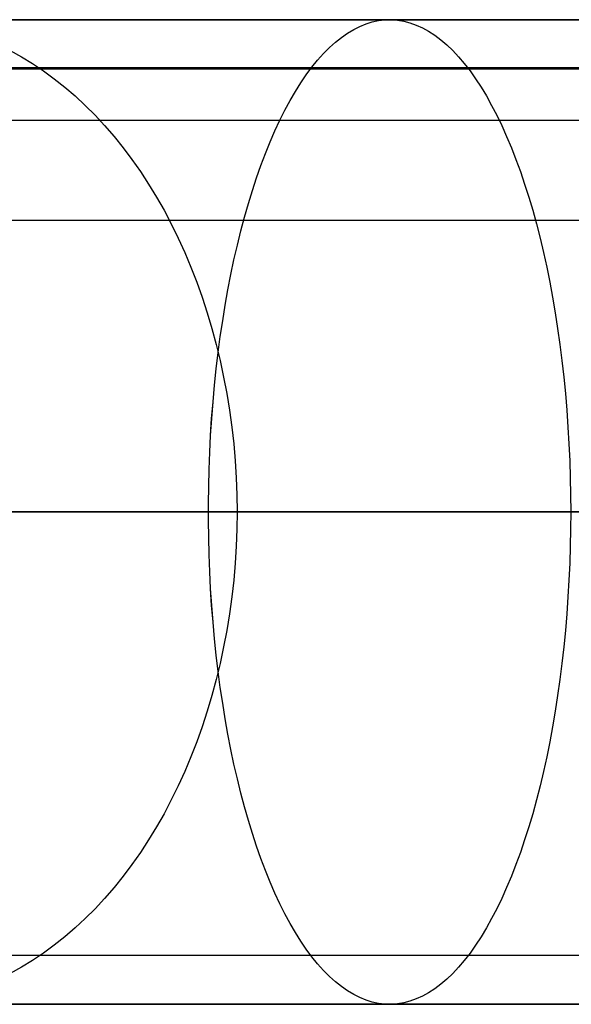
# Model space of a CAD drawing. Header units: millimetres. Extents: x -5 to 795, y 0 to 250.
# Tile 23 of 55: x 5.72 to 11.33, y 240 to 250. Entities that reach past the tile are written whole.
import ezdxf

# ---------------------------------------------------------------- set-up
doc = ezdxf.new("R2010")
doc.units = ezdxf.units.MM
doc.layers.add('Plant box - Two tier - Ferm Living', color=7, linetype='Continuous', true_color=0x000000)

msp = doc.modelspace()

# ---------------------------------------------------------------- linework, layer by layer
at = {"layer": 'Plant box - Two tier - Ferm Living'}
for p, q in [((795, 250, 680), (-5, 250, 680)), ((795, 250, 715), (-5, 250, 715)), ((-3, 250, 750), (793, 250, 750)), ((5.936, 250, 671.798), (5.534, 250, 671.481)), ((5.534, 250, 8.364), (5.936, 250, 8.048)), ((6.35, 250, 672.1), (5.936, 250, 671.798)), ((5.936, 250, 8.048), (6.35, 250, 7.745)), ((6.773, 250, 672.389), (6.35, 250, 672.1)), ((6.35, 250, 7.745), (6.773, 250, 7.457)), ((7.206, 250, 672.662), (6.773, 250, 672.389)), ((6.773, 250, 7.457), (7.206, 250, 7.184)), ((7.648, 250, 672.921), (7.206, 250, 672.662)), ((7.206, 250, 7.184), (7.648, 250, 6.925)), ((8.099, 250, 673.164), (7.648, 250, 672.921)), ((7.648, 250, 6.925), (8.099, 250, 6.682)), ((8.558, 250, 673.392), (8.099, 250, 673.164)), ((8.099, 250, 6.682), (8.558, 250, 6.454)), ((9.024, 250, 673.604), (8.558, 250, 673.392)), ((8.558, 250, 6.454), (9.024, 250, 6.242)), ((9.497, 250, 673.8), (9.024, 250, 673.604)), ((9.024, 250, 6.242), (9.497, 250, 6.046)), ((9.051, 249.863, 674.872), (9.114, 249.901, 674.714)), ((9.051, 249.863, 4.974), (9.114, 249.901, 5.131)), ((9.114, 249.901, 674.714), (9.176, 249.932, 674.556)), ((9.114, 249.901, 5.131), (9.176, 249.932, 5.29)), ((9.176, 249.932, 674.556), (9.24, 249.958, 674.396)), ((9.176, 249.932, 5.29), (9.24, 249.958, 5.45)), ((9.24, 249.958, 674.396), (9.303, 249.977, 674.236)), ((9.24, 249.958, 5.45), (9.303, 249.977, 5.61)), ((9.303, 249.977, 674.236), (9.367, 249.991, 674.075)), ((9.303, 249.977, 5.61), (9.367, 249.991, 5.771)), ((9.367, 249.991, 674.075), (9.431, 249.998, 673.914)), ((9.367, 249.991, 5.771), (9.431, 249.998, 5.932)), ((9.431, 249.998, 673.914), (9.495, 250, 673.752)), ((9.431, 249.998, 5.932), (9.495, 250, 6.093)), ((9.495, 250, 673.752), (9.558, 249.995, 673.591)), ((9.495, 250, 6.093), (9.558, 249.995, 6.255)), ((9.977, 250, 673.98), (9.497, 250, 673.8)), ((9.497, 250, 6.046), (9.977, 250, 5.866)), ((9.558, 249.995, 673.591), (9.622, 249.985, 673.43)), ((9.558, 249.995, 6.255), (9.622, 249.985, 6.416)), ((9.622, 249.985, 673.43), (9.686, 249.968, 673.269)), ((9.622, 249.985, 6.416), (9.686, 249.968, 6.577)), ((9.686, 249.968, 673.269), (9.749, 249.946, 673.109)), ((9.686, 249.968, 6.577), (9.749, 249.946, 6.737)), ((9.749, 249.946, 673.109), (9.812, 249.917, 672.95)), ((9.749, 249.946, 6.737), (9.812, 249.917, 6.896)), ((9.812, 249.917, 672.95), (9.875, 249.883, 672.792)), ((9.812, 249.917, 6.896), (9.875, 249.883, 7.054)), ((10.462, 250, 674.143), (9.977, 250, 673.98)), ((9.977, 250, 5.866), (10.462, 250, 5.703)), ((10.953, 250, 674.29), (10.462, 250, 674.143)), ((10.462, 250, 5.703), (10.953, 250, 5.556)), ((11.449, 250, 674.419), (10.953, 250, 674.29)), ((10.953, 250, 5.556), (11.449, 250, 5.426)), ((8.928, 249.771, 675.183), (8.989, 249.82, 675.028)), ((8.928, 249.771, 4.663), (8.989, 249.82, 4.817)), ((8.989, 249.82, 675.028), (9.051, 249.863, 674.872)), ((8.989, 249.82, 4.817), (9.051, 249.863, 4.974)), ((9.875, 249.883, 672.792), (9.937, 249.843, 672.635)), ((9.875, 249.883, 7.054), (9.937, 249.843, 7.211)), ((9.937, 249.843, 672.635), (9.998, 249.796, 672.479)), ((9.937, 249.843, 7.211), (9.998, 249.796, 7.366)), ((8.808, 249.656, 675.488), (8.867, 249.716, 675.336)), ((8.808, 249.656, 4.358), (8.867, 249.716, 4.51)), ((8.867, 249.716, 675.336), (8.928, 249.771, 675.183)), ((8.867, 249.716, 4.51), (8.928, 249.771, 4.663)), ((9.998, 249.796, 672.479), (10.059, 249.744, 672.325)), ((9.998, 249.796, 7.366), (10.059, 249.744, 7.52)), ((10.059, 249.744, 672.325), (10.12, 249.687, 672.173)), ((10.059, 249.744, 7.52), (10.12, 249.687, 7.673)), ((5.625, 249.687, 669.221), (5.739, 249.624, 669.107)), ((5.625, 249.687, 10.625), (5.739, 249.624, 10.739)), ((5.739, 249.624, 669.107), (5.852, 249.555, 668.994)), ((5.739, 249.624, 10.739), (5.852, 249.555, 10.852)), ((8.748, 249.59, 675.637), (8.808, 249.656, 675.488)), ((8.748, 249.59, 4.209), (8.808, 249.656, 4.358)), ((10.12, 249.687, 672.173), (10.179, 249.624, 672.023)), ((10.12, 249.687, 7.673), (10.179, 249.624, 7.823)), ((10.179, 249.624, 672.023), (10.238, 249.555, 671.875)), ((10.179, 249.624, 7.823), (10.238, 249.555, 7.971)), ((789.992, 249.51, 164.093), (0, 249.51, 164.093)), ((789.992, 249.51, 166.093), (0, 249.51, 166.093)), ((0, 249.51, 165.093), (789.992, 249.51, 165.093)), ((5.852, 249.555, 668.994), (5.963, 249.48, 668.883)), ((5.852, 249.555, 10.852), (5.963, 249.48, 10.963)), ((8.633, 249.441, 675.928), (8.69, 249.518, 675.784)), ((8.633, 249.441, 3.917), (8.69, 249.518, 4.062)), ((8.69, 249.518, 675.784), (8.748, 249.59, 675.637)), ((8.69, 249.518, 4.062), (8.748, 249.59, 4.209)), ((10.238, 249.555, 671.875), (10.296, 249.48, 671.729)), ((10.238, 249.555, 7.971), (10.296, 249.48, 8.117)), ((2.179, 249.5, 159.5), (787.821, 249.5, 159.5)), ((5.963, 249.48, 668.883), (6.072, 249.401, 668.774)), ((5.963, 249.48, 10.963), (6.072, 249.401, 11.072)), ((6.072, 249.401, 668.774), (6.179, 249.316, 668.667)), ((6.072, 249.401, 11.072), (6.179, 249.316, 11.179)), ((8.577, 249.359, 676.07), (8.633, 249.441, 675.928)), ((8.577, 249.359, 3.775), (8.633, 249.441, 3.917)), ((10.296, 249.48, 671.729), (10.352, 249.401, 671.586)), ((10.296, 249.48, 8.117), (10.352, 249.401, 8.26)), ((10.352, 249.401, 671.586), (10.408, 249.316, 671.445)), ((10.352, 249.401, 8.26), (10.408, 249.316, 8.401)), ((6.179, 249.316, 668.667), (6.284, 249.225, 668.562)), ((6.179, 249.316, 11.179), (6.284, 249.225, 11.284)), ((8.522, 249.271, 676.21), (8.577, 249.359, 676.07)), ((8.522, 249.271, 3.636), (8.577, 249.359, 3.775)), ((10.408, 249.316, 671.445), (10.463, 249.225, 671.307)), ((10.408, 249.316, 8.401), (10.463, 249.225, 8.539)), ((6.284, 249.225, 668.562), (6.386, 249.13, 668.46)), ((6.284, 249.225, 11.284), (6.386, 249.13, 11.386)), ((8.468, 249.178, 676.346), (8.522, 249.271, 676.21)), ((8.468, 249.178, 3.5), (8.522, 249.271, 3.636)), ((10.463, 249.225, 671.307), (10.516, 249.13, 671.172)), ((10.463, 249.225, 8.539), (10.516, 249.13, 8.674)), ((6.386, 249.13, 668.46), (6.486, 249.03, 668.359)), ((6.386, 249.13, 11.386), (6.486, 249.03, 11.486)), ((8.415, 249.081, 676.479), (8.468, 249.178, 676.346)), ((8.415, 249.081, 3.366), (8.468, 249.178, 3.5)), ((10.516, 249.13, 671.172), (10.568, 249.03, 671.041)), ((10.516, 249.13, 8.674), (10.568, 249.03, 8.805)), ((6.486, 249.03, 668.359), (6.584, 248.925, 668.262)), ((6.486, 249.03, 11.486), (6.584, 248.925, 11.584)), ((8.363, 248.978, 676.609), (8.415, 249.081, 676.479)), ((8.363, 248.978, 3.236), (8.415, 249.081, 3.366)), ((10.568, 249.03, 671.041), (10.619, 248.925, 670.912)), ((10.568, 249.03, 8.805), (10.619, 248.925, 8.934)), ((-3, 248.98, 750), (793, 248.98, 750)), ((6.584, 248.925, 668.262), (6.679, 248.815, 668.167)), ((6.584, 248.925, 11.584), (6.679, 248.815, 11.679)), ((8.313, 248.87, 676.736), (8.363, 248.978, 676.609)), ((8.313, 248.87, 3.11), (8.363, 248.978, 3.236)), ((10.619, 248.925, 670.912), (10.668, 248.815, 670.787)), ((10.619, 248.925, 8.934), (10.668, 248.815, 9.059)), ((6.679, 248.815, 668.167), (6.771, 248.7, 668.075)), ((6.679, 248.815, 11.679), (6.771, 248.7, 11.771)), ((8.265, 248.758, 676.859), (8.313, 248.87, 676.736)), ((8.265, 248.758, 2.987), (8.313, 248.87, 3.11)), ((10.668, 248.815, 670.787), (10.716, 248.7, 670.666)), ((10.668, 248.815, 9.059), (10.716, 248.7, 9.18)), ((6.771, 248.7, 668.075), (6.861, 248.581, 667.985)), ((6.771, 248.7, 11.771), (6.861, 248.581, 11.861)), ((8.217, 248.641, 676.979), (8.265, 248.758, 676.859)), ((8.217, 248.641, 2.867), (8.265, 248.758, 2.987)), ((10.716, 248.7, 670.666), (10.763, 248.581, 670.548)), ((10.716, 248.7, 9.18), (10.763, 248.581, 9.297)), ((8.171, 248.52, 677.094), (8.217, 248.641, 676.979)), ((8.171, 248.52, 2.752), (8.217, 248.641, 2.867)), ((6.861, 248.581, 667.985), (6.947, 248.458, 667.899)), ((6.861, 248.581, 11.861), (6.947, 248.458, 11.947)), ((8.127, 248.395, 677.206), (8.171, 248.52, 677.094)), ((8.127, 248.395, 2.64), (8.171, 248.52, 2.752)), ((10.763, 248.581, 670.548), (10.808, 248.458, 670.435)), ((10.763, 248.581, 9.297), (10.808, 248.458, 9.411)), ((6.947, 248.458, 667.899), (7.03, 248.331, 667.815)), ((6.947, 248.458, 11.947), (7.03, 248.331, 12.03)), ((10.808, 248.458, 670.435), (10.851, 248.331, 670.325)), ((10.808, 248.458, 9.411), (10.851, 248.331, 9.521)), ((7.03, 248.331, 667.815), (7.111, 248.199, 667.735)), ((7.03, 248.331, 12.03), (7.111, 248.199, 12.111)), ((8.085, 248.265, 677.313), (8.127, 248.395, 677.206)), ((8.085, 248.265, 2.533), (8.127, 248.395, 2.64)), ((10.851, 248.331, 670.325), (10.893, 248.199, 670.22)), ((10.851, 248.331, 9.521), (10.893, 248.199, 9.626)), ((8.044, 248.132, 677.417), (8.085, 248.265, 677.313)), ((8.044, 248.132, 2.429), (8.085, 248.265, 2.533)), ((7.111, 248.199, 667.735), (7.187, 248.064, 667.658)), ((7.111, 248.199, 12.111), (7.187, 248.064, 12.187)), ((8.005, 247.995, 677.515), (8.044, 248.132, 677.417)), ((8.005, 247.995, 2.33), (8.044, 248.132, 2.429)), ((10.893, 248.199, 670.22), (10.933, 248.064, 670.119)), ((10.893, 248.199, 9.626), (10.933, 248.064, 9.727)), ((7.187, 248.064, 667.658), (7.261, 247.925, 667.585)), ((7.187, 248.064, 12.187), (7.261, 247.925, 12.261)), ((10.933, 248.064, 670.119), (10.971, 247.925, 670.022)), ((10.933, 248.064, 9.727), (10.971, 247.925, 9.824)), ((793, 247.959, 682), (-3, 247.959, 682)), ((793, 247.959, 750), (-3, 247.959, 750)), ((793, 247.959, 715), (-3, 247.959, 715)), ((7.261, 247.925, 667.585), (7.331, 247.782, 667.515)), ((7.261, 247.925, 12.261), (7.331, 247.782, 12.331)), ((7.967, 247.854, 677.61), (8.005, 247.995, 677.515)), ((7.967, 247.854, 2.236), (8.005, 247.995, 2.33)), ((10.971, 247.925, 670.022), (11.008, 247.782, 669.93)), ((10.971, 247.925, 9.824), (11.008, 247.782, 9.916)), ((7.932, 247.71, 677.7), (7.967, 247.854, 677.61)), ((7.932, 247.71, 2.146), (7.967, 247.854, 2.236)), ((7.331, 247.782, 667.515), (7.397, 247.636, 667.448)), ((7.331, 247.782, 12.331), (7.397, 247.636, 12.397)), ((7.898, 247.562, 677.785), (7.932, 247.71, 677.7)), ((7.898, 247.562, 2.061), (7.932, 247.71, 2.146)), ((11.008, 247.782, 669.93), (11.042, 247.637, 669.843)), ((11.008, 247.782, 9.916), (11.042, 247.637, 10.003)), ((7.397, 247.636, 667.448), (7.46, 247.487, 667.385)), ((7.397, 247.636, 12.397), (7.46, 247.487, 12.46)), ((11.042, 247.637, 669.843), (11.075, 247.487, 669.76)), ((11.042, 247.637, 10.003), (11.075, 247.487, 10.086)), ((7.866, 247.412, 677.865), (7.898, 247.562, 677.785)), ((7.866, 247.412, 1.981), (7.898, 247.562, 2.061)), ((7.46, 247.487, 667.385), (7.52, 247.335, 667.326)), ((7.46, 247.487, 12.46), (7.52, 247.335, 12.52)), ((7.836, 247.258, 677.94), (7.866, 247.412, 677.865)), ((7.836, 247.258, 1.905), (7.866, 247.412, 1.981)), ((11.075, 247.487, 669.76), (11.106, 247.335, 669.682)), ((11.075, 247.487, 10.086), (11.106, 247.335, 10.164)), ((7.52, 247.335, 667.326), (7.575, 247.181, 667.271)), ((7.52, 247.335, 12.52), (7.575, 247.181, 12.575)), ((11.106, 247.335, 669.682), (11.135, 247.181, 669.609)), ((11.106, 247.335, 10.164), (11.135, 247.181, 10.237)), ((7.809, 247.102, 678.011), (7.836, 247.258, 677.94)), ((7.809, 247.102, 1.835), (7.836, 247.258, 1.905)), ((7.575, 247.181, 667.271), (7.627, 247.023, 667.219)), ((7.575, 247.181, 12.575), (7.627, 247.023, 12.627)), ((7.783, 246.943, 678.076), (7.809, 247.102, 678.011)), ((7.783, 246.943, 1.77), (7.809, 247.102, 1.835)), ((11.135, 247.181, 669.609), (11.162, 247.023, 669.541)), ((11.135, 247.181, 10.237), (11.162, 247.023, 10.305)), ((7.627, 247.023, 667.219), (7.674, 246.863, 667.172)), ((7.627, 247.023, 12.627), (7.674, 246.863, 12.674)), ((11.162, 247.023, 669.541), (11.186, 246.863, 669.479)), ((11.162, 247.023, 10.305), (11.186, 246.863, 10.367)), ((7.759, 246.782, 678.136), (7.783, 246.943, 678.076)), ((7.759, 246.782, 1.71), (7.783, 246.943, 1.77)), ((7.674, 246.863, 667.172), (7.718, 246.701, 667.128)), ((7.674, 246.863, 12.674), (7.718, 246.701, 12.718)), ((11.186, 246.863, 669.479), (11.209, 246.701, 669.421)), ((11.186, 246.863, 10.367), (11.209, 246.701, 10.425)), ((7.718, 246.701, 667.128), (7.758, 246.537, 667.088)), ((7.718, 246.701, 12.718), (7.758, 246.537, 12.758)), ((7.737, 246.619, 678.191), (7.759, 246.782, 678.136)), ((7.737, 246.619, 1.655), (7.759, 246.782, 1.71)), ((11.209, 246.701, 669.421), (11.23, 246.537, 669.369)), ((11.209, 246.701, 10.425), (11.23, 246.537, 10.477)), ((7.718, 246.454, 678.241), (7.737, 246.619, 678.191)), ((7.718, 246.454, 1.605), (7.737, 246.619, 1.655)), ((7.758, 246.537, 667.088), (7.793, 246.371, 667.052)), ((7.758, 246.537, 12.758), (7.793, 246.371, 12.793)), ((11.23, 246.537, 669.369), (11.249, 246.371, 669.322)), ((11.23, 246.537, 10.477), (11.249, 246.371, 10.524)), ((7.7, 246.287, 678.285), (7.718, 246.454, 678.241)), ((7.7, 246.287, 1.561), (7.718, 246.454, 1.605)), ((7.793, 246.371, 667.052), (7.825, 246.203, 667.021)), ((7.793, 246.371, 12.793), (7.825, 246.203, 12.825)), ((11.249, 246.371, 669.322), (11.265, 246.203, 669.28)), ((11.249, 246.371, 10.524), (11.265, 246.203, 10.566)), ((7.685, 246.119, 678.324), (7.7, 246.287, 678.285)), ((7.685, 246.119, 1.522), (7.7, 246.287, 1.561)), ((7.825, 246.203, 667.021), (7.853, 246.034, 666.993)), ((7.825, 246.203, 12.825), (7.853, 246.034, 12.853)), ((11.265, 246.203, 669.28), (11.279, 246.034, 669.244)), ((11.265, 246.203, 10.566), (11.279, 246.034, 10.602)), ((7.671, 245.949, 678.357), (7.685, 246.119, 678.324)), ((7.672, 245.949, 1.489), (7.685, 246.119, 1.522)), ((7.853, 246.034, 666.993), (7.876, 245.863, 666.97)), ((7.853, 246.034, 12.853), (7.876, 245.863, 12.876)), ((11.279, 246.034, 669.244), (11.291, 245.863, 669.214)), ((11.279, 246.034, 10.602), (11.291, 245.863, 10.632)), ((7.66, 245.778, 678.385), (7.671, 245.949, 678.357)), ((7.66, 245.778, 1.461), (7.672, 245.949, 1.489)), ((7.876, 245.863, 666.97), (7.895, 245.692, 666.951)), ((7.876, 245.863, 12.876), (7.895, 245.692, 12.895)), ((11.291, 245.863, 669.214), (11.301, 245.692, 669.188)), ((11.291, 245.863, 10.632), (11.301, 245.692, 10.657)), ((7.652, 245.606, 678.407), (7.66, 245.778, 678.385)), ((7.652, 245.606, 1.438), (7.66, 245.778, 1.461)), ((7.645, 245.433, 678.424), (7.652, 245.606, 678.407)), ((7.645, 245.433, 1.422), (7.652, 245.606, 1.438)), ((7.895, 245.692, 666.951), (7.91, 245.52, 666.936)), ((7.895, 245.692, 12.895), (7.91, 245.52, 12.91)), ((11.301, 245.692, 669.188), (11.309, 245.52, 669.169)), ((11.301, 245.692, 10.657), (11.309, 245.52, 10.677)), ((7.91, 245.52, 666.936), (7.92, 245.347, 666.925)), ((7.91, 245.52, 12.91), (7.92, 245.347, 12.92)), ((11.309, 245.52, 669.169), (11.315, 245.347, 669.155)), ((11.309, 245.52, 10.677), (11.315, 245.347, 10.691)), ((7.641, 245.26, 678.435), (7.645, 245.433, 678.424)), ((7.641, 245.26, 1.41), (7.645, 245.433, 1.422)), ((7.92, 245.347, 666.925), (7.927, 245.174, 666.919)), ((7.92, 245.347, 12.92), (7.927, 245.174, 12.927)), ((11.315, 245.347, 669.155), (11.318, 245.174, 669.147)), ((11.315, 245.347, 10.691), (11.318, 245.174, 10.699)), ((7.638, 245.087, 678.441), (7.641, 245.26, 678.435)), ((7.638, 245.087, 1.405), (7.641, 245.26, 1.41)), ((7.927, 245.174, 666.919), (7.929, 245, 666.917)), ((7.927, 245.174, 12.927), (7.929, 245, 12.929)), ((11.318, 245.174, 669.147), (11.319, 245, 669.144)), ((11.318, 245.174, 10.699), (11.319, 245, 10.702)), ((7.638, 244.913, 678.441), (7.638, 245.087, 678.441)), ((7.638, 244.913, 1.405), (7.638, 245.087, 1.405)), ((5, 245, 155), (785, 245, 155)), ((5, 245, 164), (785, 245, 164)), ((5.799, 245, 677.604), (5.198, 245, 677.279)), ((5.198, 245, 2.567), (5.799, 245, 2.242)), ((5.936, 245, 671.798), (5.534, 245, 671.481)), ((5.534, 245, 8.364), (5.936, 245, 8.048)), ((5.828, 245, 663.83), (5.697, 245, 663.514)), ((5.697, 245, 16.331), (5.828, 245, 16.016)), ((6.41, 245, 677.907), (5.799, 245, 677.604)), ((5.799, 245, 2.242), (6.41, 245, 1.939)), ((5.969, 245, 664.141), (5.828, 245, 663.83)), ((5.828, 245, 16.016), (5.969, 245, 15.705)), ((6.35, 245, 672.1), (5.936, 245, 671.798)), ((5.936, 245, 8.048), (6.35, 245, 7.745)), ((6.121, 245, 664.446), (5.969, 245, 664.141)), ((5.969, 245, 15.705), (6.121, 245, 15.399)), ((6.283, 245, 664.747), (6.121, 245, 664.446)), ((6.121, 245, 15.399), (6.283, 245, 15.099)), ((6.456, 245, 665.042), (6.283, 245, 664.747)), ((6.283, 245, 15.099), (6.456, 245, 14.804)), ((6.773, 245, 672.389), (6.35, 245, 672.1)), ((6.35, 245, 7.745), (6.773, 245, 7.457)), ((7.032, 245, 678.19), (6.41, 245, 677.907)), ((6.41, 245, 1.939), (7.032, 245, 1.656)), ((6.638, 245, 665.33), (6.456, 245, 665.042)), ((6.456, 245, 14.804), (6.638, 245, 14.515)), ((6.83, 245, 665.613), (6.638, 245, 665.33)), ((6.638, 245, 14.515), (6.83, 245, 14.233)), ((7.206, 245, 672.662), (6.773, 245, 672.389)), ((6.773, 245, 7.457), (7.206, 245, 7.184)), ((7.032, 245, 665.888), (6.83, 245, 665.613)), ((6.83, 245, 14.233), (7.032, 245, 13.958)), ((7.243, 245, 666.157), (7.032, 245, 665.888)), ((7.032, 245, 13.958), (7.243, 245, 13.689)), ((7.663, 245, 678.451), (7.032, 245, 678.19)), ((7.032, 245, 1.656), (7.663, 245, 1.394)), ((7.648, 245, 672.921), (7.206, 245, 672.662)), ((7.206, 245, 7.184), (7.648, 245, 6.925)), ((7.463, 245, 666.418), (7.243, 245, 666.157)), ((7.243, 245, 13.689), (7.463, 245, 13.428)), ((7.692, 245, 666.671), (7.463, 245, 666.418)), ((7.463, 245, 13.428), (7.692, 245, 13.174)), ((7.641, 244.74, 678.435), (7.638, 244.913, 678.441)), ((7.641, 244.74, 1.41), (7.638, 244.913, 1.405)), ((8.099, 245, 673.164), (7.648, 245, 672.921)), ((7.648, 245, 6.925), (8.099, 245, 6.682)), ((8.302, 245, 678.691), (7.663, 245, 678.451)), ((7.663, 245, 1.394), (8.302, 245, 1.155)), ((7.929, 245, 666.917), (7.692, 245, 666.671)), ((7.692, 245, 13.174), (7.929, 245, 12.929)), ((7.929, 245, 666.917), (7.927, 244.826, 666.919)), ((7.929, 245, 12.929), (7.927, 244.826, 12.927)), ((8.174, 245, 667.154), (7.929, 245, 666.917)), ((7.929, 245, 12.929), (8.174, 245, 12.692)), ((8.558, 245, 673.392), (8.099, 245, 673.164)), ((8.099, 245, 6.682), (8.558, 245, 6.454)), ((8.428, 245, 667.383), (8.174, 245, 667.154)), ((8.174, 245, 12.692), (8.428, 245, 12.463)), ((8.95, 245, 678.909), (8.302, 245, 678.691)), ((8.302, 245, 1.155), (8.95, 245, 0.937)), ((8.689, 245, 667.603), (8.428, 245, 667.383)), ((8.428, 245, 12.463), (8.689, 245, 12.243)), ((9.024, 245, 673.604), (8.558, 245, 673.392)), ((8.558, 245, 6.454), (9.024, 245, 6.242)), ((8.958, 245, 667.814), (8.689, 245, 667.603)), ((8.689, 245, 12.243), (8.958, 245, 12.032)), ((9.604, 245, 679.104), (8.95, 245, 678.909)), ((8.95, 245, 0.937), (9.604, 245, 0.742)), ((9.233, 245, 668.016), (8.958, 245, 667.814)), ((8.958, 245, 12.032), (9.233, 245, 11.83)), ((9.497, 245, 673.8), (9.024, 245, 673.604)), ((9.024, 245, 6.242), (9.497, 245, 6.046)), ((9.515, 245, 668.208), (9.233, 245, 668.016)), ((9.233, 245, 11.83), (9.515, 245, 11.638)), ((9.977, 245, 673.98), (9.497, 245, 673.8)), ((9.497, 245, 6.046), (9.977, 245, 5.866)), ((9.804, 245, 668.39), (9.515, 245, 668.208)), ((9.515, 245, 11.638), (9.804, 245, 11.456)), ((10.265, 245, 679.277), (9.604, 245, 679.104)), ((9.604, 245, 0.742), (10.265, 245, 0.569)), ((10.099, 245, 668.562), (9.804, 245, 668.39)), ((9.804, 245, 11.456), (10.099, 245, 11.283)), ((10.462, 245, 674.143), (9.977, 245, 673.98)), ((9.977, 245, 5.866), (10.462, 245, 5.703)), ((10.399, 245, 668.725), (10.099, 245, 668.562)), ((10.099, 245, 11.283), (10.399, 245, 11.121)), ((10.931, 245, 679.427), (10.265, 245, 679.277)), ((10.265, 245, 0.569), (10.931, 245, 0.418)), ((10.705, 245, 668.877), (10.399, 245, 668.725)), ((10.399, 245, 11.121), (10.705, 245, 10.969)), ((10.953, 245, 674.29), (10.462, 245, 674.143)), ((10.462, 245, 5.703), (10.953, 245, 5.556)), ((11.016, 245, 669.018), (10.705, 245, 668.877)), ((10.705, 245, 10.969), (11.016, 245, 10.828)), ((11.602, 245, 679.555), (10.931, 245, 679.427)), ((10.931, 245, 0.418), (11.602, 245, 0.291)), ((11.449, 245, 674.419), (10.953, 245, 674.29)), ((10.953, 245, 5.556), (11.449, 245, 5.426)), ((11.331, 245, 669.149), (11.016, 245, 669.018)), ((11.016, 245, 10.828), (11.331, 245, 10.697)), ((11.319, 245, 669.144), (11.318, 244.826, 669.147)), ((11.319, 245, 10.702), (11.318, 244.826, 10.699)), ((7.927, 244.826, 666.919), (7.92, 244.653, 666.925)), ((7.927, 244.826, 12.927), (7.92, 244.653, 12.92)), ((11.318, 244.826, 669.147), (11.315, 244.653, 669.155)), ((11.318, 244.826, 10.699), (11.315, 244.653, 10.691)), ((7.645, 244.567, 678.424), (7.641, 244.74, 678.435)), ((7.645, 244.567, 1.422), (7.641, 244.74, 1.41)), ((7.92, 244.653, 666.925), (7.91, 244.48, 666.936)), ((7.92, 244.653, 12.92), (7.91, 244.48, 12.91)), ((11.315, 244.653, 669.155), (11.309, 244.48, 669.169)), ((11.315, 244.653, 10.691), (11.309, 244.48, 10.677)), ((7.652, 244.394, 678.407), (7.645, 244.567, 678.424)), ((7.652, 244.394, 1.438), (7.645, 244.567, 1.422)), ((7.91, 244.48, 666.936), (7.895, 244.308, 666.951)), ((7.91, 244.48, 12.91), (7.895, 244.308, 12.895)), ((11.309, 244.48, 669.169), (11.301, 244.308, 669.188)), ((11.309, 244.48, 10.677), (11.301, 244.308, 10.657)), ((7.66, 244.222, 678.385), (7.652, 244.394, 678.407)), ((7.66, 244.222, 1.461), (7.652, 244.394, 1.438)), ((7.895, 244.308, 666.951), (7.876, 244.137, 666.97)), ((7.895, 244.308, 12.895), (7.876, 244.137, 12.876)), ((11.301, 244.308, 669.188), (11.291, 244.137, 669.214)), ((11.301, 244.308, 10.657), (11.291, 244.137, 10.632)), ((7.671, 244.051, 678.357), (7.66, 244.222, 678.385)), ((7.672, 244.051, 1.489), (7.66, 244.222, 1.461)), ((7.876, 244.137, 666.97), (7.853, 243.966, 666.993)), ((7.876, 244.137, 12.876), (7.853, 243.966, 12.853)), ((11.291, 244.137, 669.214), (11.279, 243.966, 669.244)), ((11.291, 244.137, 10.632), (11.279, 243.966, 10.602)), ((7.685, 243.881, 678.324), (7.671, 244.051, 678.357)), ((7.685, 243.881, 1.522), (7.672, 244.051, 1.489)), ((7.853, 243.966, 666.993), (7.825, 243.797, 667.021)), ((7.853, 243.966, 12.853), (7.825, 243.797, 12.825)), ((11.279, 243.966, 669.244), (11.265, 243.797, 669.28)), ((11.279, 243.966, 10.602), (11.265, 243.797, 10.566)), ((7.7, 243.713, 678.285), (7.685, 243.881, 678.324)), ((7.7, 243.713, 1.561), (7.685, 243.881, 1.522)), ((7.718, 243.546, 678.241), (7.7, 243.713, 678.285)), ((7.718, 243.546, 1.605), (7.7, 243.713, 1.561)), ((7.825, 243.797, 667.021), (7.793, 243.629, 667.052)), ((7.825, 243.797, 12.825), (7.793, 243.629, 12.793)), ((11.265, 243.797, 669.28), (11.249, 243.629, 669.322)), ((11.265, 243.797, 10.566), (11.249, 243.629, 10.524)), ((7.793, 243.629, 667.052), (7.758, 243.463, 667.088)), ((7.793, 243.629, 12.793), (7.758, 243.463, 12.758)), ((11.249, 243.629, 669.322), (11.23, 243.463, 669.369)), ((11.249, 243.629, 10.524), (11.23, 243.463, 10.477)), ((7.737, 243.381, 678.191), (7.718, 243.546, 678.241)), ((7.737, 243.381, 1.655), (7.718, 243.546, 1.605)), ((7.758, 243.463, 667.088), (7.718, 243.299, 667.128)), ((7.758, 243.463, 12.758), (7.718, 243.299, 12.718)), ((11.23, 243.463, 669.369), (11.209, 243.299, 669.421)), ((11.23, 243.463, 10.477), (11.209, 243.299, 10.425)), ((7.759, 243.218, 678.136), (7.737, 243.381, 678.191)), ((7.759, 243.218, 1.71), (7.737, 243.381, 1.655)), ((7.718, 243.299, 667.128), (7.674, 243.137, 667.172)), ((7.718, 243.299, 12.718), (7.674, 243.137, 12.674)), ((7.783, 243.057, 678.076), (7.759, 243.218, 678.136)), ((7.783, 243.057, 1.77), (7.759, 243.218, 1.71)), ((11.209, 243.299, 669.421), (11.186, 243.137, 669.479)), ((11.209, 243.299, 10.425), (11.186, 243.137, 10.367)), ((7.674, 243.137, 667.172), (7.627, 242.977, 667.219)), ((7.674, 243.137, 12.674), (7.627, 242.977, 12.627)), ((11.186, 243.137, 669.479), (11.162, 242.977, 669.541)), ((11.186, 243.137, 10.367), (11.162, 242.977, 10.305)), ((7.809, 242.898, 678.011), (7.783, 243.057, 678.076)), ((7.809, 242.898, 1.835), (7.783, 243.057, 1.77)), ((7.627, 242.977, 667.219), (7.575, 242.819, 667.271)), ((7.627, 242.977, 12.627), (7.575, 242.819, 12.575)), ((11.162, 242.977, 669.541), (11.135, 242.819, 669.609)), ((11.162, 242.977, 10.305), (11.135, 242.819, 10.237)), ((7.575, 242.819, 667.271), (7.52, 242.665, 667.326)), ((7.575, 242.819, 12.575), (7.52, 242.665, 12.52)), ((7.836, 242.742, 677.94), (7.809, 242.898, 678.011)), ((7.836, 242.742, 1.905), (7.809, 242.898, 1.835)), ((11.135, 242.819, 669.609), (11.106, 242.665, 669.682)), ((11.135, 242.819, 10.237), (11.106, 242.665, 10.164)), ((7.866, 242.588, 677.865), (7.836, 242.742, 677.94)), ((7.866, 242.588, 1.981), (7.836, 242.742, 1.905)), ((7.52, 242.665, 667.326), (7.46, 242.513, 667.385)), ((7.52, 242.665, 12.52), (7.46, 242.513, 12.46)), ((11.106, 242.665, 669.682), (11.075, 242.513, 669.76)), ((11.106, 242.665, 10.164), (11.075, 242.513, 10.086)), ((7.46, 242.513, 667.385), (7.397, 242.363, 667.448)), ((7.46, 242.513, 12.46), (7.397, 242.363, 12.397)), ((7.898, 242.438, 677.785), (7.866, 242.588, 677.865)), ((7.898, 242.438, 2.061), (7.866, 242.588, 1.981)), ((11.075, 242.513, 669.76), (11.042, 242.363, 669.843)), ((11.075, 242.513, 10.086), (11.042, 242.363, 10.003)), ((7.932, 242.29, 677.7), (7.898, 242.438, 677.785)), ((7.932, 242.29, 2.146), (7.898, 242.438, 2.061)), ((7.397, 242.363, 667.448), (7.331, 242.218, 667.515)), ((7.397, 242.363, 12.397), (7.331, 242.218, 12.331)), ((11.042, 242.363, 669.843), (11.008, 242.218, 669.93)), ((11.042, 242.363, 10.003), (11.008, 242.218, 9.916)), ((7.331, 242.218, 667.515), (7.261, 242.075, 667.585)), ((7.331, 242.218, 12.331), (7.261, 242.075, 12.261)), ((7.967, 242.146, 677.61), (7.932, 242.29, 677.7)), ((7.967, 242.146, 2.236), (7.932, 242.29, 2.146)), ((11.008, 242.218, 669.93), (10.971, 242.075, 670.022)), ((11.008, 242.218, 9.916), (10.971, 242.075, 9.824)), ((8.005, 242.005, 677.515), (7.967, 242.146, 677.61)), ((8.005, 242.005, 2.33), (7.967, 242.146, 2.236)), ((7.261, 242.075, 667.585), (7.187, 241.936, 667.658)), ((7.261, 242.075, 12.261), (7.187, 241.936, 12.187)), ((8.044, 241.868, 677.417), (8.005, 242.005, 677.515)), ((8.044, 241.868, 2.429), (8.005, 242.005, 2.33)), ((10.971, 242.075, 670.022), (10.933, 241.936, 670.119)), ((10.971, 242.075, 9.824), (10.933, 241.936, 9.727)), ((7.187, 241.936, 667.658), (7.111, 241.801, 667.735)), ((7.187, 241.936, 12.187), (7.111, 241.801, 12.111)), ((10.933, 241.936, 670.119), (10.893, 241.801, 670.22)), ((10.933, 241.936, 9.727), (10.893, 241.801, 9.626)), ((7.111, 241.801, 667.735), (7.03, 241.669, 667.815)), ((7.111, 241.801, 12.111), (7.03, 241.669, 12.03)), ((8.085, 241.735, 677.313), (8.044, 241.868, 677.417)), ((8.085, 241.735, 2.532), (8.044, 241.868, 2.429)), ((10.893, 241.801, 670.22), (10.851, 241.669, 670.325)), ((10.893, 241.801, 9.626), (10.851, 241.669, 9.521)), ((8.127, 241.605, 677.206), (8.085, 241.735, 677.313)), ((8.127, 241.605, 2.64), (8.085, 241.735, 2.532)), ((7.03, 241.669, 667.815), (6.947, 241.542, 667.899)), ((7.03, 241.669, 12.03), (6.947, 241.542, 11.947)), ((8.171, 241.48, 677.094), (8.127, 241.605, 677.206)), ((8.171, 241.48, 2.752), (8.127, 241.605, 2.64)), ((10.851, 241.669, 670.325), (10.808, 241.542, 670.435)), ((10.851, 241.669, 9.521), (10.808, 241.542, 9.411)), ((6.947, 241.542, 667.899), (6.861, 241.419, 667.985)), ((6.947, 241.542, 11.947), (6.861, 241.419, 11.861)), ((10.808, 241.542, 670.435), (10.763, 241.419, 670.548)), ((10.808, 241.542, 9.411), (10.763, 241.419, 9.297)), ((6.861, 241.419, 667.985), (6.771, 241.3, 668.075)), ((6.861, 241.419, 11.861), (6.771, 241.3, 11.771)), ((8.217, 241.359, 676.979), (8.171, 241.48, 677.094)), ((8.217, 241.359, 2.867), (8.171, 241.48, 2.752)), ((10.763, 241.419, 670.548), (10.716, 241.3, 670.666)), ((10.763, 241.419, 9.297), (10.716, 241.3, 9.18)), ((8.265, 241.242, 676.859), (8.217, 241.359, 676.979)), ((8.265, 241.242, 2.987), (8.217, 241.359, 2.867)), ((6.771, 241.3, 668.075), (6.679, 241.185, 668.167)), ((6.771, 241.3, 11.771), (6.679, 241.185, 11.679)), ((8.313, 241.13, 676.736), (8.265, 241.242, 676.859)), ((8.313, 241.13, 3.11), (8.265, 241.242, 2.987)), ((10.716, 241.3, 670.666), (10.668, 241.185, 670.787)), ((10.716, 241.3, 9.18), (10.668, 241.185, 9.059)), ((6.679, 241.185, 668.167), (6.584, 241.075, 668.262)), ((6.679, 241.185, 11.679), (6.584, 241.075, 11.584)), ((8.363, 241.022, 676.609), (8.313, 241.13, 676.736)), ((8.363, 241.022, 3.236), (8.313, 241.13, 3.11)), ((10.668, 241.185, 670.787), (10.619, 241.075, 670.912)), ((10.668, 241.185, 9.059), (10.619, 241.075, 8.934)), ((6.584, 241.075, 668.262), (6.486, 240.97, 668.359)), ((6.584, 241.075, 11.584), (6.486, 240.97, 11.486)), ((8.415, 240.92, 676.479), (8.363, 241.022, 676.609)), ((8.415, 240.92, 3.366), (8.363, 241.022, 3.236)), ((10.619, 241.075, 670.912), (10.568, 240.97, 671.041)), ((10.619, 241.075, 8.934), (10.568, 240.97, 8.805)), ((6.486, 240.97, 668.359), (6.386, 240.87, 668.46)), ((6.486, 240.97, 11.486), (6.386, 240.87, 11.386)), ((8.468, 240.822, 676.346), (8.415, 240.92, 676.479)), ((8.468, 240.822, 3.5), (8.415, 240.92, 3.366)), ((10.568, 240.97, 671.041), (10.516, 240.87, 671.172)), ((10.568, 240.97, 8.805), (10.516, 240.87, 8.674)), ((6.386, 240.87, 668.46), (6.284, 240.775, 668.562)), ((6.386, 240.87, 11.386), (6.284, 240.775, 11.284)), ((8.522, 240.729, 676.21), (8.468, 240.822, 676.346)), ((8.522, 240.729, 3.636), (8.468, 240.822, 3.5)), ((10.516, 240.87, 671.172), (10.463, 240.775, 671.307)), ((10.516, 240.87, 8.674), (10.463, 240.775, 8.539)), ((6.284, 240.775, 668.562), (6.179, 240.684, 668.667)), ((6.284, 240.775, 11.284), (6.179, 240.684, 11.179)), ((8.577, 240.641, 676.07), (8.522, 240.729, 676.21)), ((8.577, 240.641, 3.775), (8.522, 240.729, 3.636)), ((10.463, 240.775, 671.307), (10.408, 240.684, 671.445)), ((10.463, 240.775, 8.539), (10.408, 240.684, 8.401)), ((6.179, 240.684, 668.667), (6.072, 240.599, 668.774)), ((6.179, 240.684, 11.179), (6.072, 240.599, 11.072)), ((8.633, 240.559, 675.928), (8.577, 240.641, 676.07)), ((8.633, 240.559, 3.917), (8.577, 240.641, 3.775)), ((10.408, 240.684, 671.445), (10.352, 240.599, 671.586)), ((10.408, 240.684, 8.401), (10.352, 240.599, 8.26)), ((5.963, 240.52, 668.883), (5.852, 240.445, 668.994)), ((5.963, 240.52, 10.963), (5.852, 240.445, 10.852)), ((6.072, 240.599, 668.774), (5.963, 240.52, 668.883)), ((6.072, 240.599, 11.072), (5.963, 240.52, 10.963)), ((8.69, 240.482, 675.784), (8.633, 240.559, 675.928)), ((8.69, 240.482, 4.062), (8.633, 240.559, 3.917)), ((10.296, 240.52, 671.729), (10.238, 240.445, 671.875)), ((10.296, 240.52, 8.117), (10.238, 240.445, 7.971)), ((10.352, 240.599, 671.586), (10.296, 240.52, 671.729)), ((10.352, 240.599, 8.26), (10.296, 240.52, 8.117)), ((2.179, 240.5, 159.5), (787.821, 240.5, 159.5)), ((5.852, 240.445, 668.994), (5.739, 240.376, 669.107)), ((5.852, 240.445, 10.852), (5.739, 240.376, 10.739)), ((8.748, 240.41, 675.637), (8.69, 240.482, 675.784)), ((8.748, 240.41, 4.209), (8.69, 240.482, 4.062)), ((8.808, 240.344, 675.488), (8.748, 240.41, 675.637)), ((8.808, 240.344, 4.358), (8.748, 240.41, 4.209)), ((10.238, 240.445, 671.875), (10.179, 240.376, 672.023)), ((10.238, 240.445, 7.971), (10.179, 240.376, 7.823)), ((5.739, 240.376, 669.107), (5.625, 240.313, 669.221)), ((5.739, 240.376, 10.739), (5.625, 240.313, 10.625)), ((8.867, 240.284, 675.336), (8.808, 240.344, 675.488)), ((8.867, 240.284, 4.51), (8.808, 240.344, 4.358)), ((10.12, 240.313, 672.173), (10.059, 240.256, 672.325)), ((10.12, 240.313, 7.673), (10.059, 240.256, 7.52)), ((10.179, 240.376, 672.023), (10.12, 240.313, 672.173)), ((10.179, 240.376, 7.823), (10.12, 240.313, 7.673)), ((8.928, 240.229, 675.183), (8.867, 240.284, 675.336)), ((8.928, 240.229, 4.663), (8.867, 240.284, 4.51)), ((8.989, 240.18, 675.028), (8.928, 240.229, 675.183)), ((8.989, 240.18, 4.817), (8.928, 240.229, 4.663)), ((9.998, 240.204, 672.479), (9.937, 240.158, 672.635)), ((9.998, 240.204, 7.366), (9.937, 240.158, 7.211)), ((10.059, 240.256, 672.325), (9.998, 240.204, 672.479)), ((10.059, 240.256, 7.52), (9.998, 240.204, 7.366)), ((9.051, 240.137, 674.872), (8.989, 240.18, 675.028)), ((9.051, 240.137, 4.974), (8.989, 240.18, 4.817)), ((9.114, 240.099, 674.714), (9.051, 240.137, 674.872)), ((9.114, 240.099, 5.131), (9.051, 240.137, 4.974)), ((9.875, 240.117, 672.792), (9.812, 240.083, 672.95)), ((9.875, 240.117, 7.054), (9.812, 240.083, 6.896)), ((9.937, 240.158, 672.635), (9.875, 240.117, 672.792)), ((9.937, 240.158, 7.211), (9.875, 240.117, 7.054)), ((9.176, 240.068, 674.556), (9.114, 240.099, 674.714)), ((9.176, 240.068, 5.29), (9.114, 240.099, 5.131)), ((9.24, 240.042, 674.396), (9.176, 240.068, 674.556)), ((9.24, 240.042, 5.45), (9.176, 240.068, 5.29)), ((9.303, 240.023, 674.236), (9.24, 240.042, 674.396)), ((9.303, 240.023, 5.61), (9.24, 240.042, 5.45)), ((9.367, 240.009, 674.075), (9.303, 240.023, 674.236)), ((9.367, 240.009, 5.771), (9.303, 240.023, 5.61)), ((9.431, 240.002, 673.914), (9.367, 240.009, 674.075)), ((9.431, 240.002, 5.932), (9.367, 240.009, 5.771)), ((9.494, 240, 673.752), (9.431, 240.002, 673.914)), ((9.495, 240, 6.093), (9.431, 240.002, 5.932)), ((9.558, 240.005, 673.591), (9.494, 240, 673.752)), ((9.558, 240.005, 6.255), (9.495, 240, 6.093)), ((9.622, 240.015, 673.43), (9.558, 240.005, 673.591)), ((9.622, 240.015, 6.416), (9.558, 240.005, 6.255)), ((9.686, 240.032, 673.269), (9.622, 240.015, 673.43)), ((9.686, 240.032, 6.576), (9.622, 240.015, 6.416)), ((9.749, 240.054, 673.109), (9.686, 240.032, 673.269)), ((9.749, 240.054, 6.737), (9.686, 240.032, 6.576)), ((9.812, 240.083, 672.95), (9.749, 240.054, 673.109)), ((9.812, 240.083, 6.896), (9.749, 240.054, 6.737)), ((5.936, 240, 671.798), (5.534, 240, 671.481)), ((5.534, 240, 8.364), (5.936, 240, 8.048)), ((6.35, 240, 672.1), (5.936, 240, 671.798)), ((5.936, 240, 8.048), (6.35, 240, 7.745)), ((6.773, 240, 672.389), (6.35, 240, 672.1)), ((6.35, 240, 7.745), (6.773, 240, 7.457)), ((7.206, 240, 672.662), (6.773, 240, 672.389)), ((6.773, 240, 7.457), (7.206, 240, 7.184)), ((7.648, 240, 672.921), (7.206, 240, 672.662)), ((7.206, 240, 7.184), (7.648, 240, 6.925)), ((8.099, 240, 673.164), (7.648, 240, 672.921)), ((7.648, 240, 6.925), (8.099, 240, 6.682)), ((8.558, 240, 673.392), (8.099, 240, 673.164)), ((8.099, 240, 6.682), (8.558, 240, 6.454)), ((9.024, 240, 673.604), (8.558, 240, 673.392)), ((8.558, 240, 6.454), (9.024, 240, 6.242)), ((9.497, 240, 673.8), (9.024, 240, 673.604)), ((9.024, 240, 6.242), (9.497, 240, 6.046)), ((9.977, 240, 673.98), (9.497, 240, 673.8)), ((9.497, 240, 6.046), (9.977, 240, 5.866)), ((10.462, 240, 674.143), (9.977, 240, 673.98)), ((9.977, 240, 5.866), (10.462, 240, 5.703)), ((10.953, 240, 674.29), (10.462, 240, 674.143)), ((10.462, 240, 5.703), (10.953, 240, 5.556)), ((11.449, 240, 674.419), (10.953, 240, 674.29)), ((10.953, 240, 5.556), (11.449, 240, 5.426))]:
    msp.add_line(p, q, dxfattribs=at)

doc.saveas('drawing.dxf')
